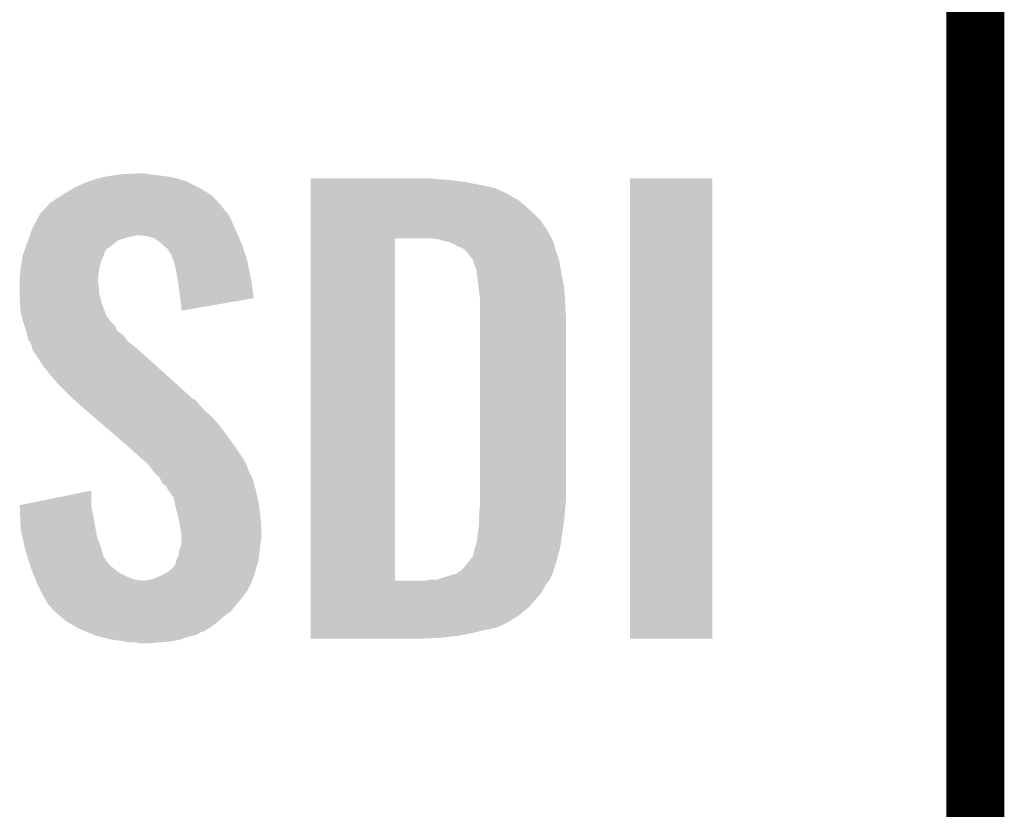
# Model space of a CAD drawing. Extents: x -1.3 to 24.2, y -3.9 to 56.
# Tile 5 of 54: x 1.5 to 4.1, y 4 to 6.1. Entities that reach past the tile are written whole.
import ezdxf

# ---------------------------------------------------------------- set-up
doc = ezdxf.new("R2010")
doc.units = 0
doc.layers.add('ETH_WIZ_3_CLICK_V102_GTO', color=11, linetype='CONTINUOUS')

msp = doc.modelspace()

# ---------------------------------------------------------------- linework, layer by layer
at = {"layer": 'ETH_WIZ_3_CLICK_V102_GTO', "const_width": 0.1524}
for points in [[(4.0132, -0.5588), (4.0132, 18.3388)], [(4.0132, 3.937), (4.0132, 6.223)]]:
    msp.add_lwpolyline(points, dxfattribs=at)
at = {"layer": 'ETH_WIZ_3_CLICK_V102_GTO'}
for points in [[(1.71958, 5.68706), (1.75006, 5.69214), (1.905002, 5.68706), (1.86944, 5.69214)], [(1.75006, 5.69214), (1.765302, 5.69468), (1.86944, 5.69214), (1.844038, 5.69468)], [(1.765302, 5.69468), (1.81864, 5.69722), (1.844038, 5.69468), (1.831342, 5.69722)], [(1.645922, 5.65912), (1.678942, 5.674362), (1.976118, 5.65912), (1.945636, 5.674362)], [(1.678942, 5.674362), (1.687064, 5.6769), (1.945636, 5.674362), (1.94056, 5.6769)], [(1.687064, 5.6769), (1.71958, 5.68706), (1.94056, 5.6769), (1.905002, 5.68706)], [(2.268242, 5.68198), (2.268244, 5.68452), (2.6035, 5.68198), (2.5781, 5.68452)], [(2.268242, 5.67944), (2.268242, 5.68198), (2.63652, 5.67944), (2.6035, 5.68198)], [(2.268242, 5.67436), (2.268242, 5.67944), (2.674618, 5.67436), (2.63652, 5.67944)], [(2.268242, 5.659118), (2.268242, 5.67436), (2.750822, 5.659118), (2.674618, 5.67436)], [(3.10642, 4.475504), (3.106442, 5.684496), (3.322296, 4.475504), (3.32232, 5.684496)], [(3.106442, 5.684496), (3.106444, 5.68452), (3.32232, 5.684496), (3.106444, 5.68452)], [(1.6002, 5.63118), (1.612388, 5.638798), (2.016126, 5.63118), (2.009142, 5.638798)], [(1.612388, 5.638798), (1.62052, 5.64388), (2.009142, 5.638798), (2.000884, 5.64388)], [(1.62052, 5.64388), (1.645922, 5.65912), (2.000884, 5.64388), (1.976118, 5.65912)], [(2.268242, 5.64388), (2.268242, 5.659118), (2.78384, 5.64388), (2.750822, 5.659118)], [(2.268242, 5.641338), (2.268242, 5.64388), (2.788922, 5.641338), (2.78384, 5.64388)], [(2.268242, 5.63626), (2.268242, 5.641338), (2.796542, 5.63626), (2.788922, 5.641338)], [(1.573316, 5.608316), (1.584964, 5.621022), (2.037082, 5.608316), (2.025436, 5.621022)], [(1.584964, 5.621022), (1.590038, 5.623562), (2.025436, 5.621022), (2.023108, 5.623562)], [(1.590038, 5.623562), (1.6002, 5.63118), (2.023108, 5.623562), (2.016126, 5.63118)], [(2.268242, 5.62864), (2.268242, 5.63626), (2.811778, 5.62864), (2.796542, 5.63626)], [(2.268242, 5.6134), (2.268242, 5.62864), (2.82956, 5.6134), (2.811778, 5.62864)], [(2.268242, 5.595622), (2.268242, 5.6134), (2.84988, 5.595622), (2.82956, 5.6134)], [(1.547538, 5.57276), (1.557022, 5.590538), (2.05994, 5.57276), (2.051052, 5.590538)], [(1.557022, 5.590538), (1.559348, 5.593076), (2.051052, 5.590538), (2.049782, 5.593076)], [(1.559348, 5.593076), (1.568666, 5.603242), (2.049782, 5.593076), (2.039622, 5.603242)], [(1.568666, 5.603242), (1.573316, 5.608316), (2.039622, 5.603242), (2.037082, 5.608316)], [(2.26824, 5.5753), (2.268242, 5.595622), (2.8702, 5.5753), (2.84988, 5.595622)], [(1.5367, 5.552442), (1.547538, 5.57276), (2.069176, 5.552442), (2.05994, 5.57276)], [(2.26824, 5.5499), (2.26824, 5.5753), (2.88798, 5.5499), (2.8702, 5.5753)], [(1.529442, 5.53212), (1.530348, 5.53466), (1.80086, 5.53212), (1.811018, 5.53466)], [(1.530348, 5.53466), (1.533978, 5.54482), (2.076996, 5.53466), (2.07264, 5.54482)], [(1.533978, 5.54482), (1.5367, 5.552442), (2.07264, 5.54482), (2.069176, 5.552442)], [(1.838958, 5.53212), (1.818638, 5.53466), (2.078084, 5.53212), (2.076996, 5.53466)], [(2.26824, 5.52704), (2.26824, 5.5499), (2.90045, 5.52704), (2.88798, 5.5499)], [(1.518556, 5.501638), (1.525812, 5.521958), (1.737358, 5.501638), (1.762758, 5.521958)], [(1.525812, 5.521958), (1.528534, 5.52958), (1.762758, 5.521958), (1.78816, 5.52958)], [(1.528534, 5.52958), (1.529442, 5.53212), (1.78816, 5.52958), (1.80086, 5.53212)], [(1.856742, 5.527042), (1.838958, 5.53212), (2.08026, 5.527042), (2.078084, 5.53212)], [(1.87198, 5.51688), (1.856742, 5.527042), (2.084616, 5.51688), (2.08026, 5.527042)], [(1.879602, 5.50926), (1.87198, 5.51688), (2.08788, 5.50926), (2.084616, 5.51688)], [(1.88214, 5.506722), (1.879602, 5.50926), (2.088726, 5.506722), (2.08788, 5.50926)], [(2.268222, 4.627902), (2.26824, 5.52704), (2.4892, 4.627902), (2.489222, 5.52704)], [(2.600962, 5.5245), (2.580638, 5.52704), (2.901836, 5.5245), (2.90045, 5.52704)], [(2.60985, 5.52196), (2.600962, 5.5245), (2.90322, 5.52196), (2.901836, 5.5245)], [(2.618738, 5.51942), (2.60985, 5.52196), (2.904492, 5.51942), (2.90322, 5.52196)], [(2.631442, 5.516878), (2.618738, 5.51942), (2.905762, 5.516878), (2.904492, 5.51942)], [(2.644142, 5.511798), (2.631442, 5.516878), (2.907032, 5.511798), (2.905762, 5.516878)], [(2.651762, 5.50672), (2.644142, 5.511798), (2.9083, 5.50672), (2.907032, 5.511798)], [(1.511302, 5.481322), (1.514928, 5.49148), (1.72466, 5.481322), (1.727198, 5.49148)], [(1.514928, 5.49148), (1.517648, 5.499096), (1.727198, 5.49148), (1.732282, 5.499096)], [(1.517648, 5.499096), (1.518556, 5.501638), (1.732282, 5.499096), (1.737358, 5.501638)], [(1.892296, 5.499098), (1.88214, 5.506722), (2.091268, 5.499098), (2.088726, 5.506722)], [(1.897378, 5.488944), (1.892296, 5.499098), (2.094652, 5.488944), (2.091268, 5.499098)], [(1.902454, 5.483866), (1.897378, 5.488944), (2.096346, 5.483866), (2.094652, 5.488944)], [(1.90246, 5.481324), (1.902454, 5.483866), (2.097192, 5.481324), (2.096346, 5.483866)], [(2.656844, 5.50418), (2.651762, 5.50672), (2.909026, 5.50418), (2.9083, 5.50672)], [(2.659384, 5.504178), (2.656844, 5.50418), (2.909028, 5.504178), (2.909026, 5.50418)], [(2.66954, 5.499098), (2.659384, 5.504178), (2.910478, 5.499098), (2.909028, 5.504178)], [(2.679698, 5.48894), (2.66954, 5.499098), (2.91338, 5.48894), (2.910478, 5.499098)], [(2.6797, 5.488938), (2.679698, 5.48894), (2.913382, 5.488938), (2.91338, 5.48894)], [(2.694942, 5.468618), (2.6797, 5.488938), (2.920154, 5.468618), (2.913382, 5.488938)], [(1.50622, 5.4483), (1.507392, 5.45592), (1.71323, 5.4483), (1.7145, 5.45592)], [(1.507392, 5.45592), (1.509736, 5.471158), (1.7145, 5.45592), (1.71958, 5.471158)], [(1.509736, 5.471158), (1.5113, 5.481318), (1.71958, 5.471158), (1.72466, 5.481318)], [(1.5113, 5.481318), (1.511302, 5.481322), (1.72466, 5.481318), (1.72466, 5.481322)], [(1.906272, 5.471158), (1.90246, 5.481324), (2.10058, 5.471158), (2.097192, 5.481324)], [(1.910078, 5.461002), (1.906272, 5.471158), (2.10272, 5.461002), (2.10058, 5.471158)], [(1.91516, 5.43814), (1.910078, 5.461002), (2.107532, 5.43814), (2.10272, 5.461002)], [(2.695578, 5.46608), (2.694942, 5.468618), (2.921, 5.46608), (2.920154, 5.468618)], [(2.69748, 5.458462), (2.695578, 5.46608), (2.92227, 5.458462), (2.921, 5.46608)], [(2.70002, 5.45084), (2.69748, 5.458462), (2.92354, 5.45084), (2.92227, 5.458462)], [(1.50368, 5.4229), (1.505458, 5.44068), (1.709736, 5.4229), (1.71196, 5.44068)], [(1.505458, 5.44068), (1.50622, 5.4483), (1.71196, 5.44068), (1.71323, 5.4483)], [(1.917568, 5.4229), (1.91516, 5.43814), (2.11074, 5.4229), (2.107532, 5.43814)], [(2.70256, 5.445756), (2.70002, 5.45084), (2.924388, 5.445756), (2.92354, 5.45084)], [(2.70256, 5.443218), (2.70256, 5.445756), (2.924812, 5.443218), (2.924388, 5.445756)], [(2.70383, 5.4356), (2.70256, 5.443218), (2.92608, 5.4356), (2.924812, 5.443218)], [(2.7051, 5.42798), (2.70383, 5.4356), (2.927604, 5.42798), (2.92608, 5.4356)], [(1.50368, 5.420358), (1.50368, 5.4229), (1.70942, 5.420358), (1.709736, 5.4229)], [(1.50368, 5.410198), (1.50368, 5.420358), (1.70942, 5.410198), (1.70942, 5.420358)], [(1.50368, 5.400038), (1.50368, 5.410198), (1.71196, 5.400038), (1.70942, 5.410198)], [(1.92278, 5.38988), (1.917568, 5.4229), (2.115444, 5.38988), (2.11074, 5.4229)], [(2.70891, 5.3975), (2.7051, 5.42798), (2.9337, 5.3975), (2.927604, 5.42798)], [(1.50368, 5.384798), (1.50368, 5.400038), (1.71196, 5.384798), (1.71196, 5.400038)], [(1.50368, 5.364478), (1.50368, 5.384798), (1.717042, 5.364478), (1.71196, 5.384798)], [(1.92532, 5.36956), (1.92278, 5.38988), (2.118338, 5.36956), (2.115444, 5.38988)], [(2.71272, 5.367018), (2.70891, 5.3975), (2.935494, 5.367018), (2.9337, 5.3975)], [(1.504462, 5.354318), (1.50368, 5.364478), (1.719582, 5.354318), (1.717042, 5.364478)], [(1.50622, 5.331462), (1.504462, 5.354318), (1.728376, 5.331462), (1.719582, 5.354318)], [(1.925322, 5.369556), (1.92532, 5.36956), (2.118338, 5.369556), (2.118338, 5.36956)], [(1.92786, 5.35178), (1.925322, 5.369556), (2.015696, 5.35178), (2.118338, 5.369556)], [(2.71272, 5.35432), (2.71272, 5.367018), (2.93624, 5.35432), (2.935494, 5.367018)], [(2.71272, 5.308602), (2.71272, 5.35432), (2.93878, 5.308602), (2.93624, 5.35432)], [(1.508992, 5.321302), (1.50622, 5.331462), (1.732284, 5.321302), (1.728376, 5.331462)], [(1.92786, 5.336568), (1.92786, 5.35178), (1.92786, 5.336568), (2.015696, 5.35178)], [(1.510378, 5.31622), (1.508992, 5.321302), (1.73736, 5.31622), (1.732284, 5.321302)], [(1.512458, 5.308598), (1.510378, 5.31622), (1.742442, 5.308598), (1.73736, 5.31622)], [(1.513842, 5.30352), (1.512458, 5.308598), (1.74752, 5.30352), (1.742442, 5.308598)], [(1.515538, 5.298436), (1.513842, 5.30352), (1.752602, 5.298436), (1.74752, 5.30352)], [(2.71272, 4.84632), (2.71272, 5.308602), (2.93878, 4.84632), (2.93878, 5.308602)], [(1.520614, 5.283202), (1.515538, 5.298436), (1.760224, 5.283202), (1.752602, 5.298436)], [(1.52146, 5.280658), (1.520614, 5.283202), (1.764038, 5.280658), (1.760224, 5.283202)], [(1.523366, 5.273038), (1.52146, 5.280658), (1.775462, 5.273038), (1.764038, 5.280658)], [(1.526538, 5.26034), (1.523366, 5.273038), (1.784532, 5.26034), (1.775462, 5.273038)], [(1.52959, 5.255258), (1.526538, 5.26034), (1.788162, 5.255258), (1.784532, 5.26034)], [(1.53416, 5.247642), (1.52959, 5.255258), (1.798318, 5.247642), (1.788162, 5.255258)], [(1.536066, 5.24002), (1.53416, 5.247642), (1.80848, 5.24002), (1.798318, 5.247642)], [(1.5367, 5.237482), (1.536066, 5.24002), (1.811306, 5.237482), (1.80848, 5.24002)], [(1.5367, 5.234942), (1.5367, 5.237482), (1.814134, 5.234942), (1.811306, 5.237482)], [(1.56718, 5.18922), (1.5367, 5.234942), (1.865032, 5.18922), (1.814134, 5.234942)], [(1.5875, 5.16382), (1.56718, 5.18922), (1.893308, 5.16382), (1.865032, 5.18922)], [(1.60274, 5.14604), (1.5875, 5.16382), (1.913102, 5.14604), (1.893308, 5.16382)], [(1.64338, 5.105398), (1.60274, 5.14604), (1.958344, 5.105398), (1.913102, 5.14604)], [(1.646312, 5.102858), (1.64338, 5.105398), (1.963418, 5.102858), (1.958344, 5.105398)], [(1.658032, 5.0927), (1.646312, 5.102858), (1.97358, 5.0927), (1.963418, 5.102858)], [(1.67562, 5.077458), (1.658032, 5.0927), (1.98628, 5.077458), (1.97358, 5.0927)], [(1.696134, 5.05968), (1.67562, 5.077458), (2.0066, 5.05968), (1.98628, 5.077458)], [(1.725442, 5.03428), (1.696134, 5.05968), (2.02946, 5.03428), (2.0066, 5.05968)], [(1.78992, 4.9784), (1.725442, 5.03428), (2.0701, 4.9784), (2.02946, 5.03428)], [(1.79578, 4.97332), (1.78992, 4.9784), (2.073488, 4.97332), (2.0701, 4.9784)], [(1.824358, 4.947918), (1.79578, 4.97332), (2.09042, 4.947918), (2.073488, 4.97332)], [(1.830074, 4.942838), (1.824358, 4.947918), (2.092962, 4.942838), (2.09042, 4.947918)], [(1.838642, 4.935222), (1.830074, 4.942838), (2.09804, 4.935222), (2.092962, 4.942838)], [(1.8415, 4.93268), (1.838642, 4.935222), (2.098994, 4.93268), (2.09804, 4.935222)], [(1.854838, 4.9149), (1.8415, 4.93268), (2.10566, 4.9149), (2.098994, 4.93268)], [(1.85674, 4.912362), (1.854838, 4.9149), (2.10693, 4.912362), (2.10566, 4.9149)], [(1.871978, 4.897118), (1.85674, 4.912362), (2.114552, 4.897118), (2.10693, 4.912362)], [(1.87325, 4.894578), (1.871978, 4.897118), (2.115822, 4.894578), (2.114552, 4.897118)], [(1.879598, 4.881886), (1.87325, 4.894578), (2.119284, 4.881886), (2.115822, 4.894578)], [(1.5037, 4.826004), (1.69164, 4.864072), (1.69164, 4.826004), (1.69164, 4.864072)], [(1.889756, 4.87426), (1.879598, 4.881886), (2.121364, 4.87426), (2.119284, 4.881886)], [(1.8923, 4.866644), (1.889756, 4.87426), (2.12344, 4.866644), (2.121364, 4.87426)], [(1.892304, 4.86664), (1.8923, 4.866644), (2.12344, 4.86664), (2.12344, 4.866644)], [(1.894838, 4.864102), (1.892304, 4.86664), (2.124026, 4.864102), (2.12344, 4.86664)], [(1.907538, 4.846324), (1.894838, 4.864102), (2.12813, 4.846324), (2.124026, 4.864102)], [(1.910362, 4.83362), (1.907538, 4.846324), (2.13106, 4.83362), (2.12813, 4.846324)], [(2.71272, 4.82854), (2.71272, 4.84632), (2.937162, 4.82854), (2.93878, 4.84632)], [(1.503802, 4.823458), (1.5037, 4.826004), (1.69164, 4.823458), (1.69164, 4.826004)], [(1.50481, 4.79806), (1.503802, 4.823458), (1.69672, 4.79806), (1.69164, 4.823458)], [(1.91262, 4.82346), (1.910362, 4.83362), (2.132416, 4.82346), (2.13106, 4.83362)], [(1.919606, 4.79552), (1.91262, 4.82346), (2.13614, 4.79552), (2.132416, 4.82346)], [(2.71018, 4.800602), (2.711796, 4.81838), (2.934758, 4.800602), (2.93624, 4.81838)], [(2.711796, 4.81838), (2.71272, 4.82854), (2.93624, 4.81838), (2.937162, 4.82854)], [(1.50622, 4.762502), (1.50481, 4.79806), (1.703188, 4.762502), (1.69672, 4.79806)], [(1.92278, 4.78282), (1.919606, 4.79552), (2.136934, 4.78282), (2.13614, 4.79552)], [(2.71018, 4.7879), (2.71018, 4.800602), (2.9337, 4.7879), (2.934758, 4.800602)], [(2.71018, 4.77774), (2.71018, 4.7879), (2.932248, 4.77774), (2.9337, 4.7879)], [(1.51084, 4.74218), (1.50622, 4.762502), (1.706882, 4.74218), (1.703188, 4.762502)], [(1.927438, 4.754882), (1.92278, 4.78282), (2.13868, 4.754882), (2.136934, 4.78282)], [(2.70764, 4.757422), (2.71018, 4.77774), (2.929346, 4.757422), (2.932248, 4.77774)], [(1.51719, 4.71424), (1.51084, 4.74218), (1.71704, 4.71424), (1.706882, 4.74218)], [(1.92786, 4.752342), (1.927438, 4.754882), (2.13868, 4.752342), (2.13868, 4.754882)], [(1.92786, 4.74218), (1.92786, 4.752342), (2.13868, 4.74218), (2.13868, 4.752342)], [(1.92786, 4.7244), (1.92786, 4.74218), (2.13614, 4.7244), (2.13868, 4.74218)], [(2.70256, 4.726936), (2.705098, 4.734558), (2.92499, 4.726936), (2.926078, 4.734558)], [(2.705098, 4.734558), (2.7051, 4.744718), (2.926078, 4.734558), (2.92753, 4.744718)], [(2.7051, 4.744718), (2.70764, 4.757422), (2.92753, 4.744718), (2.929346, 4.757422)], [(1.51892, 4.70662), (1.51719, 4.71424), (1.719328, 4.70662), (1.71704, 4.71424)], [(1.524536, 4.68884), (1.51892, 4.70662), (1.724664, 4.68884), (1.719328, 4.70662)], [(1.922356, 4.70408), (1.922782, 4.706622), (2.1336, 4.70408), (2.133916, 4.706622)], [(1.922782, 4.706622), (1.92786, 4.721864), (2.133916, 4.706622), (2.135822, 4.721864)], [(1.92786, 4.721864), (1.92786, 4.7244), (2.135822, 4.721864), (2.13614, 4.7244)], [(2.694938, 4.693916), (2.69748, 4.70916), (2.917442, 4.693916), (2.921508, 4.70916)], [(2.69748, 4.70916), (2.700018, 4.716778), (2.921508, 4.70916), (2.92354, 4.716778)], [(2.700018, 4.716778), (2.702558, 4.724398), (2.92354, 4.716778), (2.924628, 4.724398)], [(2.702558, 4.724398), (2.70256, 4.726936), (2.924628, 4.724398), (2.92499, 4.726936)], [(1.525338, 4.6863), (1.524536, 4.68884), (1.7272, 4.6863), (1.724664, 4.68884)], [(1.527744, 4.67868), (1.525338, 4.6863), (1.73228, 4.67868), (1.7272, 4.6863)], [(1.912622, 4.67106), (1.915158, 4.681218), (2.128012, 4.67106), (2.13106, 4.681218)], [(1.915158, 4.681218), (1.91516, 4.681222), (2.13106, 4.681218), (2.13106, 4.681222)], [(1.91516, 4.681222), (1.92024, 4.691382), (2.13106, 4.681222), (2.132188, 4.691382)], [(1.92024, 4.691382), (1.922356, 4.70408), (2.132188, 4.691382), (2.1336, 4.70408)], [(2.68351, 4.67868), (2.694938, 4.693916), (2.91338, 4.67868), (2.917442, 4.693916)], [(1.530952, 4.668518), (1.527744, 4.67868), (1.739902, 4.668518), (1.73228, 4.67868)], [(1.53416, 4.658358), (1.530952, 4.668518), (1.752602, 4.658358), (1.739902, 4.668518)], [(1.538226, 4.648198), (1.53416, 4.658358), (1.765302, 4.648198), (1.752602, 4.658358)], [(1.8923, 4.65074), (1.89907, 4.65582), (2.121746, 4.65074), (2.12344, 4.65582)], [(1.89907, 4.65582), (1.90246, 4.658362), (2.12344, 4.65582), (2.124202, 4.658362)], [(1.90246, 4.658362), (1.90754, 4.66344), (2.124202, 4.658362), (2.125726, 4.66344)], [(1.90754, 4.66344), (1.912622, 4.67106), (2.125726, 4.66344), (2.128012, 4.67106)], [(2.649222, 4.64566), (2.66446, 4.65582), (2.90322, 4.64566), (2.906346, 4.65582)], [(2.66446, 4.65582), (2.667002, 4.658362), (2.906346, 4.65582), (2.907128, 4.658362)], [(2.667002, 4.658362), (2.6797, 4.6736), (2.907128, 4.658362), (2.911816, 4.6736)], [(2.6797, 4.6736), (2.68351, 4.67868), (2.911816, 4.6736), (2.91338, 4.67868)], [(1.542288, 4.63804), (1.538226, 4.648198), (1.78562, 4.63804), (1.765302, 4.648198)], [(1.545336, 4.63042), (1.542288, 4.63804), (1.805942, 4.63042), (1.78562, 4.63804)], [(1.546352, 4.62788), (1.545336, 4.63042), (1.828802, 4.62788), (1.805942, 4.63042)], [(1.836422, 4.62788), (1.856742, 4.63296), (2.114126, 4.62788), (2.11582, 4.63296)], [(1.856742, 4.63296), (1.8796, 4.64312), (2.11582, 4.63296), (2.119206, 4.64312)], [(1.8796, 4.64312), (1.8923, 4.65074), (2.119206, 4.64312), (2.121746, 4.65074)], [(2.570478, 4.62788), (2.583178, 4.63042), (2.893566, 4.62788), (2.895598, 4.63042)], [(2.598416, 4.63042), (2.598422, 4.630422), (2.895598, 4.63042), (2.8956, 4.630422)], [(2.598422, 4.630422), (2.63144, 4.64058), (2.8956, 4.630422), (2.900678, 4.64058)], [(2.63144, 4.64058), (2.64922, 4.645658), (2.900678, 4.64058), (2.903218, 4.645658)], [(2.64922, 4.645658), (2.649222, 4.64566), (2.903218, 4.645658), (2.90322, 4.64566)], [(1.547368, 4.62534), (1.546352, 4.62788), (2.11328, 4.62534), (2.114126, 4.62788)], [(1.5494, 4.62026), (1.547368, 4.62534), (2.110738, 4.62026), (2.11328, 4.62534)], [(1.55956, 4.599942), (1.5494, 4.62026), (2.100578, 4.599942), (2.110738, 4.62026)], [(2.268222, 4.62788), (2.268222, 4.627902), (2.570478, 4.62788), (2.4892, 4.627902)], [(2.268222, 4.617718), (2.268222, 4.62788), (2.885438, 4.617718), (2.893566, 4.62788)], [(2.268222, 4.597402), (2.268222, 4.617718), (2.87528, 4.597402), (2.885438, 4.617718)], [(1.56083, 4.5974), (1.55956, 4.599942), (2.09804, 4.5974), (2.100578, 4.599942)], [(1.56464, 4.58978), (1.56083, 4.5974), (2.09296, 4.58978), (2.09804, 4.5974)], [(1.571696, 4.57708), (1.56464, 4.58978), (2.0828, 4.57708), (2.09296, 4.58978)], [(1.577338, 4.566922), (1.571696, 4.57708), (2.074334, 4.566922), (2.0828, 4.57708)], [(2.26822, 4.556758), (2.268222, 4.597402), (2.839718, 4.556758), (2.87528, 4.597402)], [(1.587498, 4.556758), (1.577338, 4.566922), (2.065864, 4.556758), (2.074334, 4.566922)], [(1.590038, 4.551684), (1.587498, 4.556758), (2.061636, 4.551684), (2.065864, 4.556758)], [(1.595972, 4.546598), (1.590038, 4.551684), (2.057398, 4.546598), (2.061636, 4.551684)], [(2.26822, 4.53644), (2.26822, 4.556758), (2.814318, 4.53644), (2.839718, 4.556758)], [(1.61375, 4.53136), (1.595972, 4.546598), (2.03708, 4.53136), (2.057398, 4.546598)], [(1.625602, 4.5212), (1.61375, 4.53136), (2.025468, 4.5212), (2.03708, 4.53136)], [(2.26822, 4.51866), (2.26822, 4.53644), (2.786378, 4.51866), (2.814318, 4.53644)], [(1.638936, 4.51358), (1.625602, 4.5212), (2.01676, 4.51358), (2.025468, 4.5212)], [(1.661158, 4.50088), (1.638936, 4.51358), (1.99771, 4.50088), (2.01676, 4.51358)], [(1.667334, 4.498338), (1.661158, 4.50088), (1.993898, 4.498338), (1.99771, 4.50088)], [(2.26822, 4.51104), (2.26822, 4.51866), (2.77114, 4.51104), (2.786378, 4.51866)], [(2.26822, 4.50342), (2.26822, 4.51104), (2.753358, 4.50342), (2.77114, 4.51104)], [(2.26822, 4.49834), (2.26822, 4.50342), (2.72542, 4.49834), (2.753358, 4.50342)], [(1.673502, 4.495798), (1.667334, 4.498338), (1.991354, 4.495798), (1.993898, 4.498338)], [(1.679666, 4.49326), (1.673502, 4.495798), (1.981198, 4.49326), (1.991354, 4.495798)], [(1.69818, 4.485638), (1.679666, 4.49326), (1.9685, 4.485638), (1.981198, 4.49326)], [(1.704338, 4.483102), (1.69818, 4.485638), (1.958352, 4.483102), (1.9685, 4.485638)], [(1.714506, 4.48056), (1.704338, 4.483102), (1.948182, 4.48056), (1.958352, 4.483102)], [(1.74498, 4.47294), (1.714506, 4.48056), (1.925318, 4.47294), (1.948182, 4.48056)], [(2.26822, 4.49072), (2.26822, 4.49834), (2.69494, 4.49072), (2.72542, 4.49834)], [(2.26822, 4.4831), (2.26822, 4.49072), (2.65684, 4.4831), (2.69494, 4.49072)], [(2.26822, 4.47802), (2.26822, 4.4831), (2.61112, 4.47802), (2.65684, 4.4831)], [(2.26822, 4.475504), (2.26822, 4.47802), (2.563316, 4.475504), (2.61112, 4.47802)], [(2.562862, 4.47548), (2.26822, 4.475504), (2.562862, 4.47548), (2.563316, 4.475504)], [(3.322296, 4.47548), (3.10642, 4.475504), (3.322296, 4.47548), (3.322296, 4.475504)], [(1.78054, 4.46786), (1.74498, 4.47294), (1.89992, 4.46786), (1.925318, 4.47294)], [(1.795778, 4.46532), (1.78054, 4.46786), (1.86944, 4.46532), (1.89992, 4.46786)], [(1.818638, 4.462782), (1.811016, 4.46532), (1.836446, 4.462782), (1.86944, 4.46532)], [(1.836422, 4.46278), (1.818638, 4.462782), (1.836422, 4.46278), (1.836446, 4.462782)]]:
    msp.add_solid(points, dxfattribs=at)

doc.saveas('drawing.dxf')
